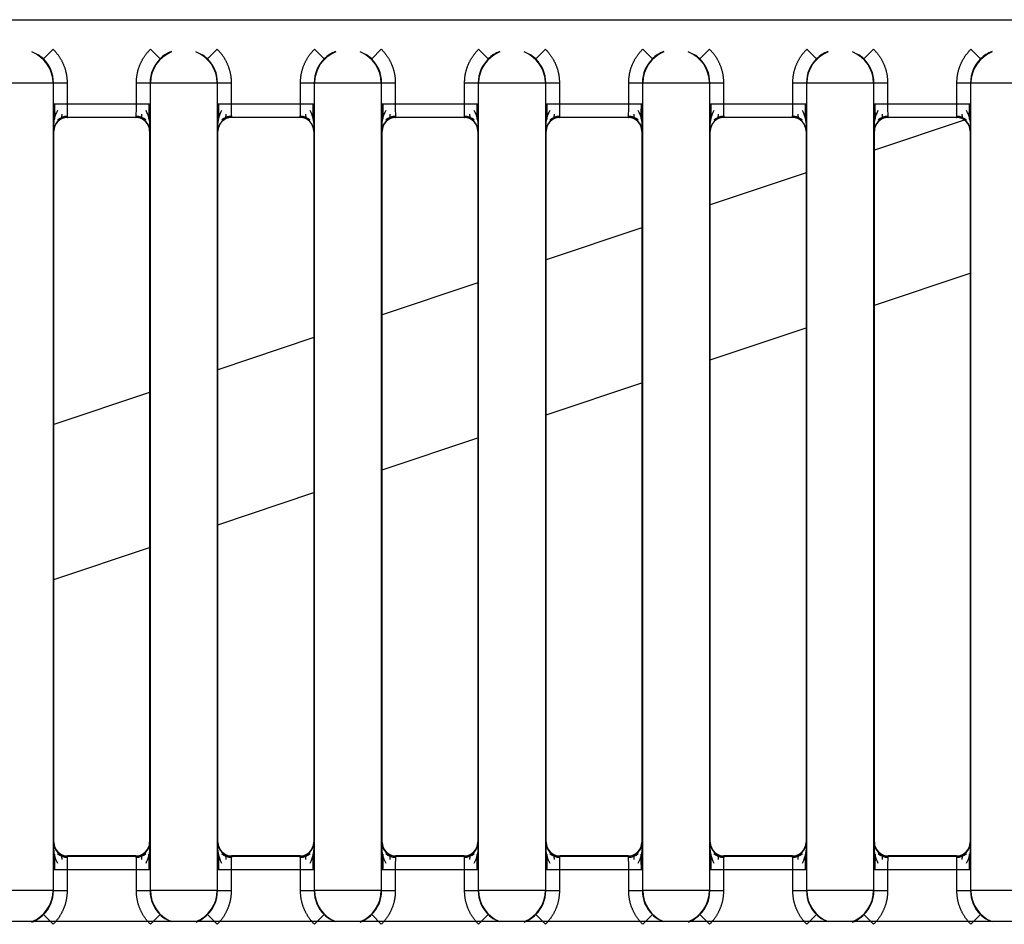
# Model space of a CAD drawing. Header units: millimetres. Extents: x 10 to 281, y 0 to 180.
# Tile 9 of 67: x 31.36 to 34.96, y 83.49 to 86.79. Entities that reach past the tile are written whole.
import ezdxf

# ---------------------------------------------------------------- set-up
doc = ezdxf.new("R2010")
doc.units = ezdxf.units.MM
doc.layers.add('134.134_BW4_CTM-', color=7, linetype='Continuous')
doc.layers.add('Standard', color=7, linetype='Continuous')

# ---------------------------------------------------------------- blocks, each defined once
blk = doc.blocks.new('SE3')
at = {"layer": '134.134_BW4_CTM-', "color": 7, "linetype": 'Continuous'}
for p, q in [((2.106, 54.338), (28.106, 54.338)), ((6.814, 54.1944), (6.8491, 54.23)), ((7.2402, 54.1944), (7.2051, 54.23)), ((7.414, 54.1944), (7.4491, 54.23)), ((7.8402, 54.1944), (7.8051, 54.23)), ((8.014, 54.1944), (8.0491, 54.23)), ((8.4402, 54.1944), (8.4051, 54.23)), ((8.614, 54.1944), (8.6491, 54.23)), ((9.0402, 54.1944), (9.0051, 54.23)), ((9.214, 54.1944), (9.2491, 54.23)), ((9.6402, 54.1944), (9.6051, 54.23)), ((9.814, 54.1944), (9.8491, 54.23)), ((10.2402, 54.1944), (10.2051, 54.23)), ((6.8492, 54.1063), (6.605, 54.1063)), ((6.8504, 54.1074), (6.8492, 54.1063)), ((6.8492, 54.1063), (6.8492, 51.1537)), ((6.8504, 54.1074), (6.9004, 54.1074)), ((6.8504, 54.0309), (6.8504, 54.1074)), ((6.9004, 54.1074), (6.9004, 54.0309)), ((7.1539, 54.1074), (7.2039, 54.1074)), ((7.1539, 54.0309), (7.1539, 54.1074)), ((7.205, 54.1063), (7.2039, 54.1074)), ((7.2039, 54.1074), (7.2039, 54.0309)), ((7.4492, 54.1063), (7.205, 54.1063)), ((7.205, 51.1537), (7.205, 54.1063)), ((7.4504, 54.1074), (7.4492, 54.1063)), ((7.4492, 54.1063), (7.4492, 51.1537)), ((7.4504, 54.1074), (7.5004, 54.1074)), ((7.4504, 54.0309), (7.4504, 54.1074)), ((7.5004, 54.1074), (7.5004, 54.0309)), ((7.7539, 54.1074), (7.8039, 54.1074)), ((7.7539, 54.0309), (7.7539, 54.1074)), ((7.8039, 54.1074), (7.8039, 54.0309)), ((7.805, 54.1063), (7.8039, 54.1074)), ((8.0492, 54.1063), (7.805, 54.1063)), ((7.805, 51.1537), (7.805, 54.1063)), ((8.0504, 54.1074), (8.0492, 54.1063)), ((8.0492, 54.1063), (8.0492, 51.1537)), ((8.0504, 54.1074), (8.1004, 54.1074)), ((8.0504, 54.0309), (8.0504, 54.1074)), ((8.1004, 54.1074), (8.1004, 54.0309)), ((8.3539, 54.1074), (8.4039, 54.1074)), ((8.3539, 54.0309), (8.3539, 54.1074)), ((8.405, 54.1063), (8.4039, 54.1074)), ((8.4039, 54.1074), (8.4039, 54.0309)), ((8.405, 51.1537), (8.405, 54.1063)), ((8.6492, 54.1063), (8.405, 54.1063)), ((8.6504, 54.1074), (8.6492, 54.1063)), ((8.6492, 54.1063), (8.6492, 51.1537)), ((8.6504, 54.1074), (8.7004, 54.1074)), ((8.6504, 54.0309), (8.6504, 54.1074)), ((8.7004, 54.1074), (8.7004, 54.0309)), ((8.9539, 54.1074), (9.0039, 54.1074)), ((8.9539, 54.0309), (8.9539, 54.1074)), ((9.0039, 54.1074), (9.0039, 54.0309)), ((9.005, 54.1063), (9.0039, 54.1074)), ((9.2492, 54.1063), (9.005, 54.1063)), ((9.005, 51.1537), (9.005, 54.1063)), ((9.2504, 54.1074), (9.2492, 54.1063)), ((9.2492, 54.1063), (9.2492, 51.1537)), ((9.2504, 54.1074), (9.3004, 54.1074)), ((9.2504, 54.0309), (9.2504, 54.1074)), ((9.3004, 54.1074), (9.3004, 54.0309)), ((9.5539, 54.1074), (9.6039, 54.1074)), ((9.5539, 54.0309), (9.5539, 54.1074)), ((9.605, 54.1063), (9.6039, 54.1074)), ((9.6039, 54.1074), (9.6039, 54.0309)), ((9.8492, 54.1063), (9.605, 54.1063)), ((9.605, 51.1537), (9.605, 54.1063)), ((9.8504, 54.1074), (9.8492, 54.1063)), ((9.8492, 54.1063), (9.8492, 51.1537)), ((9.8504, 54.1074), (9.9004, 54.1074)), ((9.8504, 54.0309), (9.8504, 54.1074)), ((9.9004, 54.1074), (9.9004, 54.0309)), ((10.1539, 54.1074), (10.2039, 54.1074)), ((10.1539, 54.0309), (10.1539, 54.1074)), ((10.205, 54.1063), (10.2039, 54.1074)), ((10.2039, 54.1074), (10.2039, 54.0309)), ((10.205, 51.1537), (10.205, 54.1063)), ((10.4492, 54.1063), (10.205, 54.1063)), ((6.8504, 54.0309), (6.9004, 54.0309)), ((6.9004, 54.0309), (7.1539, 54.0309)), ((7.1539, 54.0309), (7.2039, 54.0309)), ((7.4504, 54.0309), (7.5004, 54.0309)), ((7.5004, 54.0309), (7.7539, 54.0309)), ((7.7539, 54.0309), (7.8039, 54.0309)), ((8.0504, 54.0309), (8.1004, 54.0309)), ((8.1004, 54.0309), (8.3539, 54.0309)), ((8.3539, 54.0309), (8.4039, 54.0309)), ((8.6504, 54.0309), (8.7004, 54.0309)), ((8.7004, 54.0309), (8.9539, 54.0309)), ((8.9539, 54.0309), (9.0039, 54.0309)), ((9.2504, 54.0309), (9.3004, 54.0309)), ((9.3004, 54.0309), (9.5539, 54.0309)), ((9.5539, 54.0309), (9.6039, 54.0309)), ((9.8504, 54.0309), (9.9004, 54.0309)), ((9.9004, 54.0309), (10.1539, 54.0309)), ((10.1539, 54.0309), (10.2039, 54.0309)), ((7.153, 53.9809), (6.9012, 53.9809)), ((6.9012, 53.9809), (6.9021, 53.98)), ((7.1521, 53.98), (6.9021, 53.98)), ((7.1521, 53.98), (7.153, 53.9809)), ((7.753, 53.9809), (7.5012, 53.9809)), ((7.5012, 53.9809), (7.5021, 53.98)), ((7.7521, 53.98), (7.5021, 53.98)), ((7.7521, 53.98), (7.753, 53.9809)), ((8.1012, 53.9809), (8.1021, 53.98)), ((8.353, 53.9809), (8.1012, 53.9809)), ((8.3521, 53.98), (8.1021, 53.98)), ((8.3521, 53.98), (8.353, 53.9809)), ((8.953, 53.9809), (8.7012, 53.9809)), ((8.7012, 53.9809), (8.7021, 53.98)), ((8.9521, 53.98), (8.7021, 53.98)), ((8.9521, 53.98), (8.953, 53.9809)), ((9.3012, 53.9809), (9.3021, 53.98)), ((9.553, 53.9809), (9.3012, 53.9809)), ((9.5521, 53.98), (9.3021, 53.98)), ((9.5521, 53.98), (9.553, 53.9809)), ((10.1806, 53.9711), (9.8521, 53.8612)), ((10.153, 53.9809), (9.9012, 53.9809)), ((9.9012, 53.9809), (9.9021, 53.98)), ((10.1521, 53.98), (9.9021, 53.98)), ((10.1521, 53.98), (10.153, 53.9809)), ((6.8521, 53.93), (6.8512, 53.9309)), ((6.8521, 51.33), (6.8521, 53.93)), ((7.203, 53.9309), (7.2021, 53.93)), ((7.2021, 53.93), (7.2021, 51.33)), ((7.4521, 53.93), (7.4512, 53.9309)), ((7.4521, 51.33), (7.4521, 53.93)), ((7.803, 53.9309), (7.8021, 53.93)), ((7.8021, 53.93), (7.8021, 51.33)), ((8.0521, 53.93), (8.0512, 53.9309)), ((8.0521, 51.33), (8.0521, 53.93)), ((8.403, 53.9309), (8.4021, 53.93)), ((8.4021, 53.93), (8.4021, 51.33)), ((8.6521, 53.93), (8.6512, 53.9309)), ((8.6521, 51.33), (8.6521, 53.93)), ((9.003, 53.9309), (9.0021, 53.93)), ((9.0021, 53.93), (9.0021, 51.33)), ((9.2521, 53.93), (9.2512, 53.9309)), ((9.2521, 51.33), (9.2521, 53.93)), ((9.603, 53.9309), (9.6021, 53.93)), ((9.6021, 53.93), (9.6021, 51.33)), ((9.8521, 53.93), (9.8512, 53.9309)), ((9.8521, 51.33), (9.8521, 53.93)), ((10.203, 53.9309), (10.2021, 53.93)), ((10.2021, 53.93), (10.2021, 51.33)), ((9.6021, 53.7776), (9.2521, 53.6605)), ((9.0021, 53.5768), (8.6521, 53.4597)), ((9.8521, 53.2944), (10.2021, 53.4116)), ((8.4021, 53.376), (8.0521, 53.2589)), ((9.2521, 53.0937), (9.6021, 53.2108)), ((7.8021, 53.1753), (7.4521, 53.0582)), ((8.6521, 52.8929), (9.0021, 53.01)), ((7.2021, 52.9745), (6.8521, 52.8574)), ((8.0521, 52.6922), (8.4021, 52.8093)), ((7.4521, 52.4914), (7.8021, 52.6085)), ((6.8521, 52.2906), (7.2021, 52.4077)), ((6.8512, 51.3291), (6.8521, 51.33)), ((7.2021, 51.33), (7.203, 51.3291)), ((7.4512, 51.3291), (7.4521, 51.33)), ((7.8021, 51.33), (7.803, 51.3291)), ((8.0512, 51.3291), (8.0521, 51.33)), ((8.4021, 51.33), (8.403, 51.3291)), ((8.6512, 51.3291), (8.6521, 51.33)), ((9.0021, 51.33), (9.003, 51.3291)), ((9.2512, 51.3291), (9.2521, 51.33)), ((9.6021, 51.33), (9.603, 51.3291)), ((9.8512, 51.3291), (9.8521, 51.33)), ((10.2021, 51.33), (10.203, 51.3291)), ((6.9021, 51.28), (6.9012, 51.2791)), ((6.9012, 51.2791), (7.153, 51.2791)), ((7.1521, 51.28), (6.9021, 51.28)), ((7.153, 51.2791), (7.1521, 51.28)), ((7.5021, 51.28), (7.5012, 51.2791)), ((7.5012, 51.2791), (7.753, 51.2791)), ((7.7521, 51.28), (7.5021, 51.28)), ((7.753, 51.2791), (7.7521, 51.28)), ((8.1021, 51.28), (8.1012, 51.2791)), ((8.1012, 51.2791), (8.353, 51.2791)), ((8.3521, 51.28), (8.1021, 51.28)), ((8.353, 51.2791), (8.3521, 51.28)), ((8.7021, 51.28), (8.7012, 51.2791)), ((8.7012, 51.2791), (8.953, 51.2791)), ((8.9521, 51.28), (8.7021, 51.28)), ((8.953, 51.2791), (8.9521, 51.28)), ((9.3021, 51.28), (9.3012, 51.2791)), ((9.3012, 51.2791), (9.553, 51.2791)), ((9.5521, 51.28), (9.3021, 51.28)), ((9.553, 51.2791), (9.5521, 51.28)), ((9.9021, 51.28), (9.9012, 51.2791)), ((9.9012, 51.2791), (10.153, 51.2791)), ((10.1521, 51.28), (9.9021, 51.28)), ((10.153, 51.2791), (10.1521, 51.28)), ((6.9004, 51.2291), (6.8504, 51.2291)), ((6.8504, 51.1526), (6.8504, 51.2291)), ((6.9004, 51.2291), (6.9004, 51.1526)), ((7.1539, 51.2291), (6.9004, 51.2291)), ((7.2039, 51.2291), (7.1539, 51.2291)), ((7.1539, 51.1526), (7.1539, 51.2291)), ((7.2039, 51.2291), (7.2039, 51.1526)), ((7.5004, 51.2291), (7.4504, 51.2291)), ((7.4504, 51.1526), (7.4504, 51.2291)), ((7.5004, 51.2291), (7.5004, 51.1526)), ((7.7539, 51.2291), (7.5004, 51.2291)), ((7.8039, 51.2291), (7.7539, 51.2291)), ((7.7539, 51.1526), (7.7539, 51.2291)), ((7.8039, 51.2291), (7.8039, 51.1526)), ((8.1004, 51.2291), (8.0504, 51.2291)), ((8.0504, 51.1526), (8.0504, 51.2291)), ((8.3539, 51.2291), (8.1004, 51.2291)), ((8.1004, 51.2291), (8.1004, 51.1526)), ((8.3539, 51.1526), (8.3539, 51.2291)), ((8.4039, 51.2291), (8.3539, 51.2291)), ((8.4039, 51.2291), (8.4039, 51.1526)), ((8.6504, 51.1526), (8.6504, 51.2291)), ((8.7004, 51.2291), (8.6504, 51.2291)), ((8.9539, 51.2291), (8.7004, 51.2291)), ((8.7004, 51.2291), (8.7004, 51.1526)), ((9.0039, 51.2291), (8.9539, 51.2291)), ((8.9539, 51.1526), (8.9539, 51.2291)), ((9.0039, 51.2291), (9.0039, 51.1526)), ((9.2504, 51.1526), (9.2504, 51.2291)), ((9.3004, 51.2291), (9.2504, 51.2291)), ((9.5539, 51.2291), (9.3004, 51.2291)), ((9.3004, 51.2291), (9.3004, 51.1526)), ((9.6039, 51.2291), (9.5539, 51.2291)), ((9.5539, 51.1526), (9.5539, 51.2291)), ((9.6039, 51.2291), (9.6039, 51.1526)), ((9.8504, 51.1526), (9.8504, 51.2291)), ((9.9004, 51.2291), (9.8504, 51.2291)), ((10.1539, 51.2291), (9.9004, 51.2291)), ((9.9004, 51.2291), (9.9004, 51.1526)), ((10.1539, 51.1526), (10.1539, 51.2291)), ((10.2039, 51.2291), (10.1539, 51.2291)), ((10.2039, 51.2291), (10.2039, 51.1526)), ((6.8492, 51.1537), (6.605, 51.1537)), ((6.8492, 51.1537), (6.8504, 51.1526)), ((6.9004, 51.1526), (6.8504, 51.1526)), ((7.2039, 51.1526), (7.1539, 51.1526)), ((7.2039, 51.1526), (7.205, 51.1537)), ((7.4492, 51.1537), (7.205, 51.1537)), ((7.4492, 51.1537), (7.4504, 51.1526)), ((7.5004, 51.1526), (7.4504, 51.1526)), ((7.8039, 51.1526), (7.7539, 51.1526)), ((7.8039, 51.1526), (7.805, 51.1537)), ((8.0492, 51.1537), (7.805, 51.1537)), ((8.0492, 51.1537), (8.0504, 51.1526)), ((8.1004, 51.1526), (8.0504, 51.1526)), ((8.4039, 51.1526), (8.3539, 51.1526)), ((8.4039, 51.1526), (8.405, 51.1537)), ((8.6492, 51.1537), (8.405, 51.1537)), ((8.6492, 51.1537), (8.6504, 51.1526)), ((8.7004, 51.1526), (8.6504, 51.1526)), ((9.0039, 51.1526), (8.9539, 51.1526)), ((9.0039, 51.1526), (9.005, 51.1537)), ((9.2492, 51.1537), (9.005, 51.1537)), ((9.2492, 51.1537), (9.2504, 51.1526)), ((9.3004, 51.1526), (9.2504, 51.1526)), ((9.6039, 51.1526), (9.5539, 51.1526)), ((9.6039, 51.1526), (9.605, 51.1537)), ((9.8492, 51.1537), (9.605, 51.1537)), ((9.8492, 51.1537), (9.8504, 51.1526)), ((9.9004, 51.1526), (9.8504, 51.1526)), ((10.2039, 51.1526), (10.1539, 51.1526)), ((10.2039, 51.1526), (10.205, 51.1537)), ((10.4492, 51.1537), (10.205, 51.1537)), ((6.814, 51.0656), (6.8491, 51.03)), ((7.2402, 51.0656), (7.2051, 51.03)), ((7.414, 51.0656), (7.4491, 51.03)), ((7.8402, 51.0656), (7.8051, 51.03)), ((8.014, 51.0656), (8.0491, 51.03)), ((8.4402, 51.0656), (8.4051, 51.03)), ((8.614, 51.0656), (8.6491, 51.03)), ((9.0402, 51.0656), (9.0051, 51.03)), ((9.214, 51.0656), (9.2491, 51.03)), ((9.6402, 51.0656), (9.6051, 51.03)), ((9.814, 51.0656), (9.8491, 51.03)), ((10.2402, 51.0656), (10.2051, 51.03)), ((28.106, 51.04), (0.724, 51.04))]:
    blk.add_line(p, q, dxfattribs=at)
for centre, radius, start, end in [((6.7271, 54.1063), 0.1221, 0.0044, 68.5777), ((7.3271, 54.1063), 0.1221, 111.4223, 179.9956), ((7.3266, 54.1073), 0.1227, 111.1547, 134.786), ((7.3271, 54.1063), 0.1221, 0.0044, 68.5777), ((7.9271, 54.1063), 0.1221, 111.4223, 179.9956), ((7.9266, 54.1073), 0.1227, 111.1547, 134.786), ((7.9271, 54.1063), 0.1221, 0.0044, 68.5777), ((8.5271, 54.1063), 0.1221, 111.4223, 179.9956), ((8.5266, 54.1073), 0.1227, 111.1547, 134.786), ((8.5271, 54.1063), 0.1221, 0.0044, 68.5777), ((9.1271, 54.1063), 0.1221, 111.4223, 179.9956), ((9.1266, 54.1073), 0.1227, 111.1547, 134.786), ((9.1271, 54.1063), 0.1221, 0.0044, 68.5777), ((9.7271, 54.1063), 0.1221, 111.4223, 179.9956), ((9.7266, 54.1073), 0.1227, 111.1547, 134.786), ((9.7271, 54.1063), 0.1221, 0.0044, 68.5777), ((10.3271, 54.1063), 0.1221, 111.4223, 179.9956), ((10.3266, 54.1073), 0.1227, 111.1547, 134.786), ((6.7276, 54.1073), 0.1227, 45.2204, 56.8912), ((6.7282, 54.1074), 0.1221, 359.9973, 45.4002), ((7.326, 54.1074), 0.1221, 134.5998, 180.0027), ((7.3276, 54.1073), 0.1227, 45.2204, 56.8912), ((7.3282, 54.1074), 0.1221, 359.9973, 45.4002), ((7.926, 54.1074), 0.1221, 134.5998, 180.0027), ((7.9276, 54.1073), 0.1227, 45.2204, 56.8912), ((7.9282, 54.1074), 0.1221, 359.9973, 45.4002), ((8.526, 54.1074), 0.1221, 134.5998, 180.0027), ((8.5276, 54.1073), 0.1227, 45.2204, 56.8912), ((8.5282, 54.1074), 0.1221, 359.9973, 45.4002), ((9.126, 54.1074), 0.1221, 134.5998, 180.0027), ((9.1276, 54.1073), 0.1227, 45.2204, 56.8912), ((9.1282, 54.1074), 0.1221, 359.9973, 45.4002), ((9.726, 54.1074), 0.1221, 134.5998, 180.0027), ((9.7276, 54.1073), 0.1227, 45.2204, 56.8912), ((9.7282, 54.1074), 0.1221, 359.9973, 45.4002), ((10.326, 54.1074), 0.1221, 134.5998, 180.0027), ((9.7751, 54.0062), 2.9249, 179.5161, 181.4752), ((6.9639, 53.9504), 0.1132, 150.6626, 181.7972), ((13.052, 54.0358), 6.1978, 180.04592, 180.57387), ((7.671, 54.0192), 0.7707, 179.1321, 182.8504), ((6.3853, 54.0192), 0.7686, 357.1447, 0.8728), ((7.0903, 53.9504), 0.1132, 358.2028, 29.338), ((1.0021, 54.0358), 6.1979, 359.42615, 359.95409), ((4.2791, 54.0062), 2.9249, 358.5248, 0.4839), ((10.3751, 54.0062), 2.9249, 179.5161, 181.4752), ((7.5639, 53.9504), 0.1132, 150.6626, 181.7972), ((13.652, 54.0358), 6.1978, 180.04592, 180.57387), ((8.271, 54.0192), 0.7707, 179.1321, 182.8504), ((6.9853, 54.0192), 0.7686, 357.1447, 0.8728), ((7.6903, 53.9504), 0.1132, 358.2028, 29.338), ((1.6021, 54.0358), 6.1979, 359.42615, 359.95409), ((4.8791, 54.0062), 2.9249, 358.5248, 0.4839), ((10.9751, 54.0062), 2.9249, 179.5161, 181.4752), ((8.1639, 53.9504), 0.1132, 150.6626, 181.7972), ((14.252, 54.0358), 6.1978, 180.04592, 180.57387), ((8.871, 54.0192), 0.7707, 179.1321, 182.8504), ((7.5853, 54.0192), 0.7686, 357.1447, 0.8728), ((8.2903, 53.9504), 0.1132, 358.2028, 29.338), ((2.2021, 54.0358), 6.1979, 359.42615, 359.95409), ((5.4791, 54.0062), 2.9249, 358.5248, 0.4839), ((11.5751, 54.0062), 2.9249, 179.5161, 181.4752), ((8.7639, 53.9504), 0.1132, 150.6626, 181.7972), ((14.852, 54.0358), 6.1978, 180.04592, 180.57387), ((9.471, 54.0192), 0.7707, 179.1321, 182.8504), ((8.1853, 54.0192), 0.7686, 357.1447, 0.8728), ((8.8903, 53.9504), 0.1132, 358.2028, 29.338), ((2.8021, 54.0358), 6.1979, 359.42615, 359.95409), ((6.0791, 54.0062), 2.9249, 358.5248, 0.4839), ((12.1751, 54.0062), 2.9249, 179.5161, 181.4752), ((9.3639, 53.9504), 0.1132, 150.6626, 181.7972), ((15.452, 54.0358), 6.1978, 180.04592, 180.57387), ((10.071, 54.0192), 0.7707, 179.1321, 182.8504), ((8.7853, 54.0192), 0.7686, 357.1447, 0.8728), ((9.4903, 53.9504), 0.1132, 358.2028, 29.338), ((3.4021, 54.0358), 6.1979, 359.42615, 359.95409), ((6.6791, 54.0062), 2.9249, 358.5248, 0.4839), ((12.7751, 54.0062), 2.9249, 179.5161, 181.4752), ((9.9639, 53.9504), 0.1132, 150.6626, 181.7972), ((16.052, 54.0358), 6.1978, 180.04592, 180.57387), ((10.671, 54.0192), 0.7707, 179.1321, 182.8504), ((9.3853, 54.0192), 0.7686, 357.1447, 0.8728), ((10.0903, 53.9504), 0.1132, 358.2028, 29.338), ((4.0021, 54.0358), 6.1979, 359.42615, 359.95409), ((7.2791, 54.0062), 2.9249, 358.5248, 0.4839), ((6.9012, 53.9309), 0.05, 90.0053, 179.9947), ((6.901, 53.9317), 0.0531, 90.1375, 131.8551), ((7.153, 53.9309), 0.05, 0.0053, 89.9947), ((7.1532, 53.9317), 0.0531, 48.145, 89.8626), ((7.5012, 53.9309), 0.05, 90.0053, 179.9947), ((7.501, 53.9317), 0.0531, 90.1375, 131.8551), ((7.753, 53.9309), 0.05, 0.0053, 89.9947), ((7.7532, 53.9317), 0.0531, 48.145, 89.8626), ((8.1012, 53.9309), 0.05, 90.0053, 179.9947), ((8.101, 53.9317), 0.0531, 90.1375, 131.8551), ((8.353, 53.9309), 0.05, 0.0053, 89.9947), ((8.3532, 53.9317), 0.0531, 48.145, 89.8626), ((8.7012, 53.9309), 0.05, 90.0053, 179.9947), ((8.701, 53.9317), 0.0531, 90.1375, 131.8551), ((8.953, 53.9309), 0.05, 0.0053, 89.9947), ((8.9532, 53.9317), 0.0531, 48.145, 89.8626), ((9.3012, 53.9309), 0.05, 90.0053, 179.9947), ((9.301, 53.9317), 0.0531, 90.1375, 131.8551), ((9.553, 53.9309), 0.05, 0.0053, 89.9947), ((9.5532, 53.9317), 0.0531, 48.145, 89.8626), ((9.9012, 53.9309), 0.05, 90.0053, 179.9947), ((9.901, 53.9317), 0.0531, 90.1375, 131.8551), ((10.153, 53.9309), 0.05, 0.0053, 89.9947), ((10.1532, 53.9317), 0.0531, 48.145, 89.8626), ((9.7751, 51.2538), 2.9249, 178.5248, 180.4839), ((6.9639, 51.3096), 0.1132, 178.2028, 209.338), ((6.9012, 51.3291), 0.05, 180.0053, 269.9947), ((7.153, 51.3291), 0.05, 270.0053, 359.9947), ((7.0903, 51.3096), 0.1132, 330.6626, 1.7972), ((4.2791, 51.2538), 2.9249, 359.5161, 1.4752), ((10.3751, 51.2538), 2.9249, 178.5248, 180.4839), ((7.5639, 51.3096), 0.1132, 178.2028, 209.338), ((7.5012, 51.3291), 0.05, 180.0053, 269.9947), ((7.753, 51.3291), 0.05, 270.0053, 359.9947), ((7.6903, 51.3096), 0.1132, 330.6626, 1.7972), ((4.8791, 51.2538), 2.9249, 359.5161, 1.4752), ((10.9751, 51.2538), 2.9249, 178.5248, 180.4839), ((8.1639, 51.3096), 0.1132, 178.2028, 209.338), ((8.1012, 51.3291), 0.05, 180.0053, 269.9947), ((8.353, 51.3291), 0.05, 270.0053, 359.9947), ((8.2903, 51.3096), 0.1132, 330.6626, 1.7972), ((5.4791, 51.2538), 2.9249, 359.5161, 1.4752), ((11.5751, 51.2538), 2.9249, 178.5248, 180.4839), ((8.7639, 51.3096), 0.1132, 178.2028, 209.338), ((8.7012, 51.3291), 0.05, 180.0053, 269.9947), ((8.953, 51.3291), 0.05, 270.0053, 359.9947), ((8.8903, 51.3096), 0.1132, 330.6626, 1.7972), ((6.0791, 51.2538), 2.9249, 359.5161, 1.4752), ((12.1751, 51.2538), 2.9249, 178.5248, 180.4839), ((9.3639, 51.3096), 0.1132, 178.2028, 209.338), ((9.3012, 51.3291), 0.05, 180.0053, 269.9947), ((9.553, 51.3291), 0.05, 270.0053, 359.9947), ((9.4903, 51.3096), 0.1132, 330.6626, 1.7972), ((6.6791, 51.2538), 2.9249, 359.5161, 1.4752), ((12.7751, 51.2538), 2.9249, 178.5248, 180.4839), ((9.9639, 51.3096), 0.1132, 178.2028, 209.338), ((9.9012, 51.3291), 0.05, 180.0053, 269.9947), ((10.153, 51.3291), 0.05, 270.0053, 359.9947), ((10.0903, 51.3096), 0.1132, 330.6626, 1.7972), ((7.2791, 51.2538), 2.9249, 359.5161, 1.4752), ((13.0521, 51.2242), 6.1979, 179.42615, 179.95409), ((6.901, 51.3283), 0.0531, 228.145, 269.8626), ((7.6689, 51.2408), 0.7686, 177.1447, 180.8728), ((6.3833, 51.2408), 0.7707, 359.1321, 2.8504), ((7.1532, 51.3283), 0.0531, 270.1375, 311.8551), ((1.0022, 51.2242), 6.1978, 0.04592, 0.57387), ((13.6521, 51.2242), 6.1979, 179.42615, 179.95409), ((7.501, 51.3283), 0.0531, 228.145, 269.8626), ((8.2689, 51.2408), 0.7686, 177.1447, 180.8728), ((6.9833, 51.2408), 0.7707, 359.1321, 2.8504), ((7.7532, 51.3283), 0.0531, 270.1375, 311.8551), ((1.6022, 51.2242), 6.1978, 0.04592, 0.57387), ((14.2521, 51.2242), 6.1979, 179.42615, 179.95409), ((8.101, 51.3283), 0.0531, 228.145, 269.8626), ((8.8689, 51.2408), 0.7686, 177.1447, 180.8728), ((7.5833, 51.2408), 0.7707, 359.1321, 2.8504), ((8.3532, 51.3283), 0.0531, 270.1375, 311.8551), ((2.2022, 51.2242), 6.1978, 0.04592, 0.57387), ((14.8521, 51.2242), 6.1979, 179.42615, 179.95409), ((8.701, 51.3283), 0.0531, 228.145, 269.8626), ((9.4689, 51.2408), 0.7686, 177.1447, 180.8728), ((8.1833, 51.2408), 0.7707, 359.1321, 2.8504), ((8.9532, 51.3283), 0.0531, 270.1375, 311.8551), ((2.8022, 51.2242), 6.1978, 0.04592, 0.57387), ((15.4521, 51.2242), 6.1979, 179.42615, 179.95409), ((9.301, 51.3283), 0.0531, 228.145, 269.8626), ((10.0689, 51.2408), 0.7686, 177.1447, 180.8728), ((8.7833, 51.2408), 0.7707, 359.1321, 2.8504), ((9.5532, 51.3283), 0.0531, 270.1375, 311.8551), ((3.4022, 51.2242), 6.1978, 0.04592, 0.57387), ((16.0521, 51.2242), 6.1979, 179.42615, 179.95409), ((9.901, 51.3283), 0.0531, 228.145, 269.8626), ((10.6689, 51.2408), 0.7686, 177.1447, 180.8728), ((9.3833, 51.2408), 0.7707, 359.1321, 2.8504), ((10.1532, 51.3283), 0.0531, 270.1375, 311.8551), ((4.0022, 51.2242), 6.1978, 0.04592, 0.57387), ((6.7271, 51.1537), 0.1221, 291.4223, 359.9956), ((6.7282, 51.1526), 0.1221, 314.5998, 0.0027), ((7.326, 51.1526), 0.1221, 179.9973, 225.4002), ((7.3271, 51.1537), 0.1221, 180.0044, 248.5777), ((7.3271, 51.1537), 0.1221, 291.4223, 359.9956), ((7.3282, 51.1526), 0.1221, 314.5998, 0.0027), ((7.926, 51.1526), 0.1221, 179.9973, 225.4002), ((7.9271, 51.1537), 0.1221, 180.0044, 248.5777), ((7.9271, 51.1537), 0.1221, 291.4223, 359.9956), ((7.9282, 51.1526), 0.1221, 314.5998, 0.0027), ((8.526, 51.1526), 0.1221, 179.9973, 225.4002), ((8.5271, 51.1537), 0.1221, 180.0044, 248.5777), ((8.5271, 51.1537), 0.1221, 291.4223, 359.9956), ((8.5282, 51.1526), 0.1221, 314.5998, 0.0027), ((9.126, 51.1526), 0.1221, 179.9973, 225.4002), ((9.1271, 51.1537), 0.1221, 180.0044, 248.5777), ((9.1271, 51.1537), 0.1221, 291.4223, 359.9956), ((9.1282, 51.1526), 0.1221, 314.5998, 0.0027), ((9.726, 51.1526), 0.1221, 179.9973, 225.4002), ((9.7271, 51.1537), 0.1221, 180.0044, 248.5777), ((9.7271, 51.1537), 0.1221, 291.4223, 359.9956), ((9.7282, 51.1526), 0.1221, 314.5998, 0.0027), ((10.326, 51.1526), 0.1221, 179.9973, 225.4002), ((10.3271, 51.1537), 0.1221, 180.0044, 248.5777), ((6.7276, 51.1527), 0.1227, 291.1547, 314.786), ((7.3267, 51.1527), 0.1227, 225.2204, 236.8912), ((7.3276, 51.1527), 0.1227, 291.1547, 314.786), ((7.9267, 51.1527), 0.1227, 225.2204, 236.8912), ((7.9276, 51.1527), 0.1227, 291.1547, 314.786), ((8.5267, 51.1527), 0.1227, 225.2204, 236.8912), ((8.5276, 51.1527), 0.1227, 291.1547, 314.786), ((9.1267, 51.1527), 0.1227, 225.2204, 236.8912), ((9.1276, 51.1527), 0.1227, 291.1547, 314.786), ((9.7267, 51.1527), 0.1227, 225.2204, 236.8912), ((9.7276, 51.1527), 0.1227, 291.1547, 314.786), ((10.3267, 51.1527), 0.1227, 225.2204, 236.8912)]:
    blk.add_arc(centre, radius, start, end, dxfattribs=at)
for centre, major_axis in [((6.9021, 53.93), (0.0354, -0.0354)), ((7.1521, 53.93), (-0.0354, -0.0354)), ((7.5021, 53.93), (0.0354, -0.0354)), ((7.7521, 53.93), (-0.0354, -0.0354)), ((8.1021, 53.93), (0.0354, -0.0354)), ((8.3521, 53.93), (-0.0354, -0.0354)), ((8.7021, 53.93), (0.0354, -0.0354)), ((8.9521, 53.93), (-0.0354, -0.0354)), ((9.3021, 53.93), (0.0354, -0.0354)), ((9.5521, 53.93), (-0.0354, -0.0354)), ((9.9021, 53.93), (0.0354, -0.0354)), ((10.1521, 53.93), (-0.0354, -0.0354)), ((6.9021, 51.33), (0.0354, 0.0354)), ((7.1521, 51.33), (-0.0354, 0.0354)), ((7.5021, 51.33), (0.0354, 0.0354)), ((7.7521, 51.33), (-0.0354, 0.0354)), ((8.1021, 51.33), (0.0354, 0.0354)), ((8.3521, 51.33), (-0.0354, 0.0354)), ((8.7021, 51.33), (0.0354, 0.0354)), ((8.9521, 51.33), (-0.0354, 0.0354)), ((9.3021, 51.33), (0.0354, 0.0354)), ((9.5521, 51.33), (-0.0354, 0.0354)), ((9.9021, 51.33), (0.0354, 0.0354)), ((10.1521, 51.33), (-0.0354, 0.0354))]:
    blk.add_ellipse(centre, major_axis=major_axis, ratio=0.999924, start_param=2.356233, end_param=3.926953, dxfattribs=at)
for points, degree, knots in [([(6.8491, 54.23), (6.8737, 54.2058), (6.887, 54.1739), (6.9004, 54.142), (6.9004, 54.1074)], 2, [0, 0, 0, 0.5, 0.5, 1, 1, 1]), ([(7.1539, 54.1074), (7.1539, 54.142), (7.1672, 54.1739), (7.1805, 54.2057), (7.2051, 54.23)], 2, [0, 0, 0, 0.5, 0.5, 1, 1, 1]), ([(7.4491, 54.23), (7.4737, 54.2058), (7.487, 54.1739), (7.5004, 54.142), (7.5004, 54.1074)], 2, [0, 0, 0, 0.5, 0.5, 1, 1, 1]), ([(7.7539, 54.1074), (7.7539, 54.142), (7.7672, 54.1739), (7.7805, 54.2057), (7.8051, 54.23)], 2, [0, 0, 0, 0.5, 0.5, 1, 1, 1]), ([(8.0491, 54.23), (8.0737, 54.2058), (8.087, 54.1739), (8.1004, 54.142), (8.1004, 54.1074)], 2, [0, 0, 0, 0.5, 0.5, 1, 1, 1]), ([(8.3539, 54.1074), (8.3539, 54.142), (8.3672, 54.1739), (8.3805, 54.2057), (8.4051, 54.23)], 2, [0, 0, 0, 0.5, 0.5, 1, 1, 1]), ([(8.6491, 54.23), (8.6737, 54.2058), (8.687, 54.1739), (8.7004, 54.142), (8.7004, 54.1074)], 2, [0, 0, 0, 0.5, 0.5, 1, 1, 1]), ([(8.9539, 54.1074), (8.9539, 54.142), (8.9672, 54.1739), (8.9805, 54.2057), (9.0051, 54.23)], 2, [0, 0, 0, 0.5, 0.5, 1, 1, 1]), ([(9.2491, 54.23), (9.2737, 54.2058), (9.287, 54.1739), (9.3004, 54.142), (9.3004, 54.1074)], 2, [0, 0, 0, 0.5, 0.5, 1, 1, 1]), ([(9.5539, 54.1074), (9.5539, 54.142), (9.5672, 54.1739), (9.5805, 54.2057), (9.6051, 54.23)], 2, [0, 0, 0, 0.5, 0.5, 1, 1, 1]), ([(9.8491, 54.23), (9.8737, 54.2058), (9.887, 54.1739), (9.9004, 54.142), (9.9004, 54.1074)], 2, [0, 0, 0, 0.5, 0.5, 1, 1, 1]), ([(10.1539, 54.1074), (10.1539, 54.142), (10.1672, 54.1739), (10.1805, 54.2057), (10.2051, 54.23)], 2, [0, 0, 0, 0.5, 0.5, 1, 1, 1]), ([(6.8799, 53.976), (6.8801, 53.9763), (6.8805, 53.977), (6.8811, 53.9806), (6.8816, 53.9859), (6.882, 53.9904), (6.8822, 53.9931)], 3, [0, 0, 0, 0, 0.252139, 0.502765, 0.75213, 1, 1, 1, 1]), ([(7.172, 53.9931), (7.1722, 53.9904), (7.1726, 53.9859), (7.1732, 53.9806), (7.1737, 53.977), (7.1741, 53.9763), (7.1743, 53.976)], 3, [0, 0, 0, 0, 0.247875, 0.497241, 0.747866, 1, 1, 1, 1]), ([(7.4799, 53.976), (7.4801, 53.9763), (7.4805, 53.977), (7.4811, 53.9806), (7.4816, 53.9859), (7.482, 53.9904), (7.4822, 53.9931)], 3, [0, 0, 0, 0, 0.252139, 0.502765, 0.75213, 1, 1, 1, 1]), ([(7.772, 53.9931), (7.7722, 53.9904), (7.7726, 53.9859), (7.7732, 53.9806), (7.7737, 53.977), (7.7741, 53.9763), (7.7743, 53.976)], 3, [0, 0, 0, 0, 0.247875, 0.497241, 0.747866, 1, 1, 1, 1]), ([(8.0799, 53.976), (8.0801, 53.9763), (8.0805, 53.977), (8.0811, 53.9806), (8.0816, 53.9859), (8.082, 53.9904), (8.0822, 53.9931)], 3, [0, 0, 0, 0, 0.252139, 0.502765, 0.75213, 1, 1, 1, 1]), ([(8.372, 53.9931), (8.3722, 53.9904), (8.3726, 53.9859), (8.3732, 53.9806), (8.3737, 53.977), (8.3741, 53.9763), (8.3743, 53.976)], 3, [0, 0, 0, 0, 0.247875, 0.497241, 0.747866, 1, 1, 1, 1]), ([(8.6799, 53.976), (8.6801, 53.9763), (8.6805, 53.977), (8.6811, 53.9806), (8.6816, 53.9859), (8.682, 53.9904), (8.6822, 53.9931)], 3, [0, 0, 0, 0, 0.252139, 0.502765, 0.75213, 1, 1, 1, 1]), ([(8.972, 53.9931), (8.9722, 53.9904), (8.9726, 53.9859), (8.9732, 53.9806), (8.9737, 53.977), (8.9741, 53.9763), (8.9743, 53.976)], 3, [0, 0, 0, 0, 0.247875, 0.497241, 0.747866, 1, 1, 1, 1]), ([(9.2799, 53.976), (9.2801, 53.9763), (9.2805, 53.977), (9.2811, 53.9806), (9.2816, 53.9859), (9.282, 53.9904), (9.2822, 53.9931)], 3, [0, 0, 0, 0, 0.252139, 0.502765, 0.75213, 1, 1, 1, 1]), ([(9.572, 53.9931), (9.5722, 53.9904), (9.5726, 53.9859), (9.5732, 53.9806), (9.5737, 53.977), (9.5741, 53.9763), (9.5743, 53.976)], 3, [0, 0, 0, 0, 0.247875, 0.497241, 0.747866, 1, 1, 1, 1]), ([(9.8799, 53.976), (9.8801, 53.9763), (9.8805, 53.977), (9.8811, 53.9806), (9.8816, 53.9859), (9.882, 53.9904), (9.8822, 53.9931)], 3, [0, 0, 0, 0, 0.252139, 0.502765, 0.75213, 1, 1, 1, 1]), ([(10.172, 53.9931), (10.1722, 53.9904), (10.1726, 53.9859), (10.1732, 53.9806), (10.1737, 53.977), (10.1741, 53.9763), (10.1743, 53.976)], 3, [0, 0, 0, 0, 0.247875, 0.497241, 0.747866, 1, 1, 1, 1]), ([(6.8822, 51.2669), (6.882, 51.2696), (6.8816, 51.2741), (6.8811, 51.2794), (6.8805, 51.283), (6.8801, 51.2837), (6.8799, 51.284)], 3, [0, 0, 0, 0, 0.247875, 0.497241, 0.747866, 1, 1, 1, 1]), ([(7.1743, 51.284), (7.1741, 51.2837), (7.1738, 51.283), (7.1732, 51.2794), (7.1726, 51.2741), (7.1722, 51.2696), (7.172, 51.2669)], 3, [0, 0, 0, 0, 0.252139, 0.502765, 0.75213, 1, 1, 1, 1]), ([(7.4822, 51.2669), (7.482, 51.2696), (7.4816, 51.2741), (7.4811, 51.2794), (7.4805, 51.283), (7.4801, 51.2837), (7.4799, 51.284)], 3, [0, 0, 0, 0, 0.247875, 0.497241, 0.747866, 1, 1, 1, 1]), ([(7.7743, 51.284), (7.7741, 51.2837), (7.7738, 51.283), (7.7732, 51.2794), (7.7726, 51.2741), (7.7722, 51.2696), (7.772, 51.2669)], 3, [0, 0, 0, 0, 0.252139, 0.502765, 0.75213, 1, 1, 1, 1]), ([(8.0822, 51.2669), (8.082, 51.2696), (8.0816, 51.2741), (8.0811, 51.2794), (8.0805, 51.283), (8.0801, 51.2837), (8.0799, 51.284)], 3, [0, 0, 0, 0, 0.247875, 0.497241, 0.747866, 1, 1, 1, 1]), ([(8.3743, 51.284), (8.3741, 51.2837), (8.3738, 51.283), (8.3732, 51.2794), (8.3726, 51.2741), (8.3722, 51.2696), (8.372, 51.2669)], 3, [0, 0, 0, 0, 0.252139, 0.502765, 0.75213, 1, 1, 1, 1]), ([(8.6822, 51.2669), (8.682, 51.2696), (8.6816, 51.2741), (8.6811, 51.2794), (8.6805, 51.283), (8.6801, 51.2837), (8.6799, 51.284)], 3, [0, 0, 0, 0, 0.247875, 0.497241, 0.747866, 1, 1, 1, 1]), ([(8.9743, 51.284), (8.9741, 51.2837), (8.9738, 51.283), (8.9732, 51.2794), (8.9726, 51.2741), (8.9722, 51.2696), (8.972, 51.2669)], 3, [0, 0, 0, 0, 0.252139, 0.502765, 0.75213, 1, 1, 1, 1]), ([(9.2822, 51.2669), (9.282, 51.2696), (9.2816, 51.2741), (9.2811, 51.2794), (9.2805, 51.283), (9.2801, 51.2837), (9.2799, 51.284)], 3, [0, 0, 0, 0, 0.247875, 0.497241, 0.747866, 1, 1, 1, 1]), ([(9.5743, 51.284), (9.5741, 51.2837), (9.5738, 51.283), (9.5732, 51.2794), (9.5726, 51.2741), (9.5722, 51.2696), (9.572, 51.2669)], 3, [0, 0, 0, 0, 0.252139, 0.502765, 0.75213, 1, 1, 1, 1]), ([(9.8822, 51.2669), (9.882, 51.2696), (9.8816, 51.2741), (9.8811, 51.2794), (9.8805, 51.283), (9.8801, 51.2837), (9.8799, 51.284)], 3, [0, 0, 0, 0, 0.247875, 0.497241, 0.747866, 1, 1, 1, 1]), ([(10.1743, 51.284), (10.1741, 51.2837), (10.1738, 51.283), (10.1732, 51.2794), (10.1726, 51.2741), (10.1722, 51.2696), (10.172, 51.2669)], 3, [0, 0, 0, 0, 0.252139, 0.502765, 0.75213, 1, 1, 1, 1]), ([(6.9004, 51.1526), (6.9004, 51.118), (6.887, 51.0861), (6.8737, 51.0543), (6.8491, 51.03)], 2, [0, 0, 0, 0.5, 0.5, 1, 1, 1]), ([(7.2051, 51.03), (7.1805, 51.0542), (7.1672, 51.0861), (7.1539, 51.118), (7.1539, 51.1526)], 2, [0, 0, 0, 0.5, 0.5, 1, 1, 1]), ([(7.5004, 51.1526), (7.5004, 51.118), (7.487, 51.0861), (7.4737, 51.0543), (7.4491, 51.03)], 2, [0, 0, 0, 0.5, 0.5, 1, 1, 1]), ([(7.8051, 51.03), (7.7805, 51.0542), (7.7672, 51.0861), (7.7539, 51.118), (7.7539, 51.1526)], 2, [0, 0, 0, 0.5, 0.5, 1, 1, 1]), ([(8.1004, 51.1526), (8.1004, 51.118), (8.087, 51.0861), (8.0737, 51.0543), (8.0491, 51.03)], 2, [0, 0, 0, 0.5, 0.5, 1, 1, 1]), ([(8.4051, 51.03), (8.3805, 51.0542), (8.3672, 51.0861), (8.3539, 51.118), (8.3539, 51.1526)], 2, [0, 0, 0, 0.5, 0.5, 1, 1, 1]), ([(8.7004, 51.1526), (8.7004, 51.118), (8.687, 51.0861), (8.6737, 51.0543), (8.6491, 51.03)], 2, [0, 0, 0, 0.5, 0.5, 1, 1, 1]), ([(9.0051, 51.03), (8.9805, 51.0542), (8.9672, 51.0861), (8.9539, 51.118), (8.9539, 51.1526)], 2, [0, 0, 0, 0.5, 0.5, 1, 1, 1]), ([(9.3004, 51.1526), (9.3004, 51.118), (9.287, 51.0861), (9.2737, 51.0543), (9.2491, 51.03)], 2, [0, 0, 0, 0.5, 0.5, 1, 1, 1]), ([(9.6051, 51.03), (9.5805, 51.0542), (9.5672, 51.0861), (9.5539, 51.118), (9.5539, 51.1526)], 2, [0, 0, 0, 0.5, 0.5, 1, 1, 1]), ([(9.9004, 51.1526), (9.9004, 51.118), (9.887, 51.0861), (9.8737, 51.0543), (9.8491, 51.03)], 2, [0, 0, 0, 0.5, 0.5, 1, 1, 1]), ([(10.2051, 51.03), (10.1805, 51.0542), (10.1672, 51.0861), (10.1539, 51.118), (10.1539, 51.1526)], 2, [0, 0, 0, 0.5, 0.5, 1, 1, 1])]:
    blk.add_open_spline(points, degree=degree, knots=knots, dxfattribs=at)

msp = doc.modelspace()

# ---------------------------------------------------------------- block references
at = {"layer": 'Standard', "color": 7}
msp.add_blockref('SE3', (24.6318, 32.4558), dxfattribs=at)

doc.saveas('drawing.dxf')
